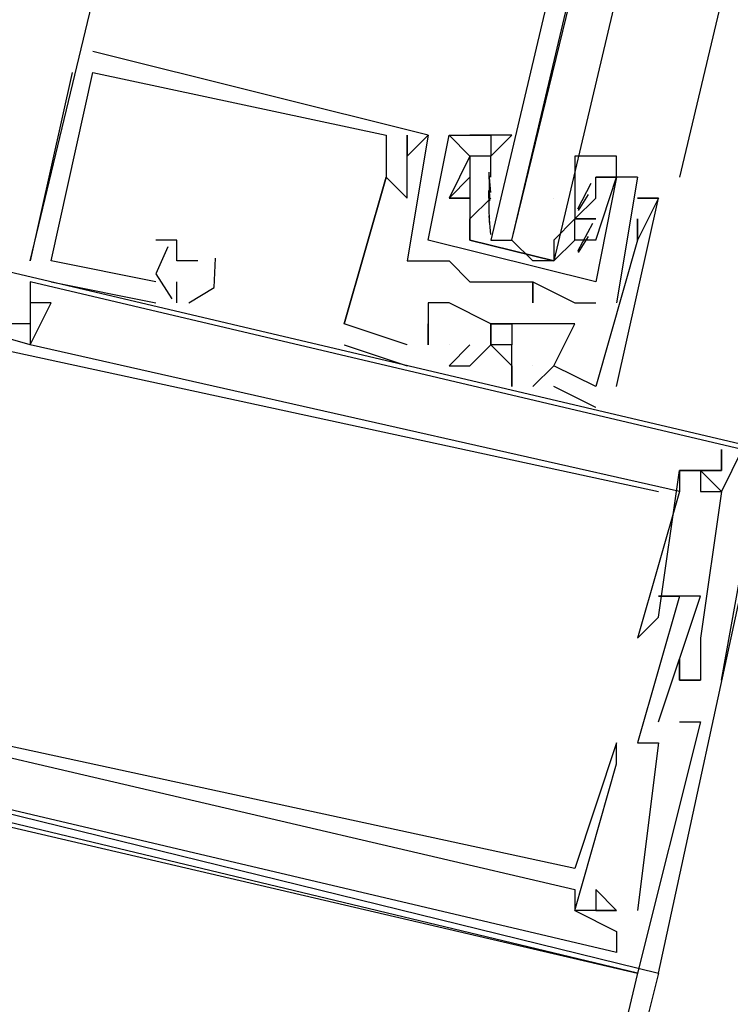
# Model space of a CAD drawing. Header units: feet. Extents: x -79 to 198, y -22 to 181.
# Tile 68 of 164: x 33.153 to 33.606, y 82.718 to 83.345. Entities that reach past the tile are written whole.
import ezdxf

# ---------------------------------------------------------------- set-up
doc = ezdxf.new("R2010")
doc.units = ezdxf.units.FT
doc.layers.add('A-LINEA', color=7, linetype='CONTINUOUS')

msp = doc.modelspace()

# ---------------------------------------------------------------- linework, layer by layer
at = {"layer": 'A-LINEA'}
for p, q in [((33.96, 84.8711), (33.5733, 83.2444)), ((33.2, 83.3244), (33.2, 83.3244)), ((33.2, 83.3244), (33.2, 83.3244)), ((33.2, 83.3244), (33.2, 83.3244)), ((33.1867, 83.3111), (33.16, 83.1911)), ((33.1867, 83.3111), (33.16, 83.1911)), ((33.1867, 83.3111), (33.16, 83.1911)), ((33.1867, 83.3111), (33.1867, 83.3111)), ((33.1867, 83.3111), (33.1867, 83.3111)), ((33.1867, 83.3111), (33.1867, 83.3111)), ((33.2, 83.3111), (33.2, 83.3111)), ((33.2, 83.3111), (33.2, 83.3111)), ((33.2, 83.3111), (33.2, 83.3111)), ((33.2, 83.3111), (33.2, 83.3111)), ((33.2, 83.3111), (33.2, 83.3111)), ((33.2, 83.3111), (33.2, 83.3111)), ((33.3867, 83.2711), (33.3867, 83.2711)), ((33.3867, 83.2711), (33.3867, 83.2711)), ((33.3867, 83.2711), (33.3867, 83.2711)), ((33.4, 83.2711), (33.4, 83.2711)), ((33.4, 83.2711), (33.4, 83.2711)), ((33.4, 83.2711), (33.4, 83.2711)), ((33.4133, 83.2711), (33.4133, 83.2711)), ((33.4133, 83.2711), (33.4133, 83.2711)), ((33.4133, 83.2711), (33.4133, 83.2711)), ((33.4133, 83.2711), (33.4133, 83.2711)), ((33.4133, 83.2711), (33.4133, 83.2711)), ((33.4267, 83.2711), (33.4267, 83.2711)), ((33.4267, 83.2711), (33.4267, 83.2711)), ((33.4267, 83.2711), (33.4267, 83.2711)), ((33.4267, 83.2711), (33.4267, 83.2711)), ((33.4533, 83.2711), (33.4533, 83.2711)), ((33.4533, 83.2711), (33.4533, 83.2711)), ((33.4, 83.2578), (33.4, 83.2578)), ((33.4, 83.2578), (33.4, 83.2578)), ((33.4, 83.2578), (33.4, 83.2578)), ((33.44, 83.2578), (33.44, 83.2578)), ((33.44, 83.2578), (33.44, 83.2578)), ((33.4533, 83.2578), (33.4533, 83.2578)), ((33.4533, 83.2444), (33.4533, 83.2578)), ((33.4533, 83.2578), (33.4533, 83.2578)), ((33.4532, 83.2346), (33.4522, 83.2465)), ((33.4526, 83.2293), (33.4523, 83.2476)), ((33.3867, 83.2444), (33.3867, 83.2444)), ((33.3867, 83.2444), (33.3867, 83.2444)), ((33.3867, 83.2444), (33.3867, 83.2444)), ((33.3867, 83.2444), (33.3867, 83.2444)), ((33.3867, 83.2444), (33.3867, 83.2444)), ((33.3867, 83.2444), (33.3867, 83.2444)), ((33.4, 83.2444), (33.4, 83.2444)), ((33.4, 83.2444), (33.4, 83.2444)), ((33.4, 83.2444), (33.4, 83.2444)), ((33.44, 83.2444), (33.44, 83.2444)), ((33.44, 83.2444), (33.44, 83.2444)), ((33.4533, 83.2444), (33.4533, 83.2444)), ((33.5067, 83.2444), (33.5067, 83.2444)), ((33.5067, 83.2444), (33.5067, 83.2311)), ((33.5067, 83.2444), (33.5067, 83.2444)), ((33.517, 83.2404), (33.5085, 83.2241)), ((33.5467, 83.2444), (33.52, 83.2444)), ((33.52, 83.2444), (33.52, 83.2444)), ((33.5467, 83.2444), (33.52, 83.2444)), ((33.52, 83.2444), (33.52, 83.2444)), ((33.5467, 83.2444), (33.5333, 83.1644)), ((33.5333, 83.2444), (33.5333, 83.2444)), ((33.5333, 83.2444), (33.5333, 83.2444)), ((33.5467, 83.2444), (33.5333, 83.1644)), ((33.5333, 83.2444), (33.5333, 83.2444)), ((33.5333, 83.2444), (33.5333, 83.2444)), ((33.5467, 83.2444), (33.5467, 83.2444)), ((33.5467, 83.2444), (33.5467, 83.2444)), ((33.4525, 83.2155), (33.4519, 83.2359)), ((33.5152, 83.2334), (33.5089, 83.2232)), ((33.4, 83.2311), (33.4, 83.2311)), ((33.4, 83.2311), (33.4, 83.2311)), ((33.4, 83.2311), (33.4, 83.2311)), ((33.4267, 83.2311), (33.4267, 83.2311)), ((33.4267, 83.2311), (33.4267, 83.2311)), ((33.4267, 83.2311), (33.4267, 83.2311)), ((33.4267, 83.2311), (33.4267, 83.2311)), ((33.44, 83.2311), (33.44, 83.2311)), ((33.44, 83.2311), (33.44, 83.2311)), ((33.4933, 83.2311), (33.4933, 83.2311)), ((33.5067, 83.2311), (33.5067, 83.2311)), ((33.5067, 83.2311), (33.5067, 83.2311)), ((33.5467, 83.2311), (33.5467, 83.2311)), ((33.5467, 83.2311), (33.5467, 83.2311)), ((33.5467, 83.2311), (33.5467, 83.2311)), ((33.56, 82.7378), (33.6667, 83.2311)), ((33.56, 83.2311), (33.56, 83.2311)), ((33.56, 83.2311), (33.56, 83.2311)), ((33.56, 83.2311), (33.56, 83.2311)), ((33.56, 83.2311), (33.56, 83.2311)), ((33.56, 83.2311), (33.56, 83.2311)), ((33.56, 83.2311), (33.56, 83.2311)), ((33.4532, 83.208), (33.4522, 83.2198)), ((33.4533, 83.2178), (33.4533, 83.2178)), ((33.5067, 83.2178), (33.5067, 83.2178)), ((33.5067, 83.2178), (33.5067, 83.2178)), ((33.5067, 83.2178), (33.5067, 83.2178)), ((33.5067, 83.2178), (33.5067, 83.2178)), ((33.518, 83.215), (33.5084, 83.197)), ((33.52, 83.2178), (33.52, 83.2178)), ((33.52, 83.2178), (33.52, 83.2178)), ((33.52, 83.2178), (33.52, 83.2178)), ((33.52, 83.2178), (33.52, 83.2178)), ((33.5467, 83.2178), (33.5467, 83.2178)), ((33.5467, 83.2178), (33.5467, 83.2178)), ((33.5467, 83.2178), (33.5467, 83.2178)), ((33.24, 83.2044), (33.24, 83.2044)), ((33.24, 83.2044), (33.24, 83.2044)), ((33.24, 83.2044), (33.24, 83.2044)), ((33.2533, 83.2044), (33.2533, 83.2044)), ((33.2533, 83.2044), (33.2533, 83.2044)), ((33.2533, 83.2044), (33.2533, 83.2044)), ((33.4133, 83.2044), (33.4133, 83.2044)), ((33.4133, 83.2044), (33.4133, 83.2044)), ((33.48, 83.1911), (33.4667, 83.2044)), ((33.4933, 83.2044), (33.4933, 83.2044)), ((33.52, 83.2044), (33.5067, 83.2044)), ((33.5067, 83.2044), (33.5067, 83.2044)), ((33.52, 83.2044), (33.5067, 83.2044)), ((33.5067, 83.2044), (33.5067, 83.2044)), ((33.5152, 83.2067), (33.5089, 83.1965)), ((33.52, 83.2044), (33.52, 83.2044)), ((33.52, 83.2044), (33.52, 83.2044)), ((33.5467, 83.2044), (33.5467, 83.2044)), ((33.5467, 83.2044), (33.5467, 83.2044)), ((33.5467, 83.2044), (33.5467, 83.2044)), ((33.5467, 83.2044), (33.5467, 83.2044)), ((33.5467, 83.2044), (33.5467, 83.2044)), ((33.5467, 83.2044), (33.5467, 83.2044)), ((33.16, 83.1911), (33.16, 83.1911)), ((33.16, 83.1911), (33.16, 83.1911)), ((33.16, 83.1911), (33.16, 83.1911)), ((33.1733, 83.1911), (33.1733, 83.1911)), ((33.1733, 83.1911), (33.1733, 83.1911)), ((33.1733, 83.1911), (33.1733, 83.1911)), ((33.1733, 83.1911), (33.1733, 83.1911)), ((33.1733, 83.1911), (33.1733, 83.1911)), ((33.1733, 83.1911), (33.1733, 83.1911)), ((33.2533, 83.1911), (33.2533, 83.1911)), ((33.2533, 83.1911), (33.2533, 83.1911)), ((33.2533, 83.1911), (33.2533, 83.1911)), ((33.2667, 83.1911), (33.2667, 83.1911)), ((33.2667, 83.1911), (33.2667, 83.1911)), ((33.2667, 83.1911), (33.2667, 83.1911)), ((33.4, 83.1911), (33.4, 83.1911)), ((33.4, 83.1911), (33.4, 83.1911)), ((33.4267, 83.1911), (33.4267, 83.1911)), ((33.4267, 83.1911), (33.4267, 83.1911)), ((33.16, 83.1778), (33.16, 83.1778)), ((33.16, 83.1778), (33.16, 83.1778)), ((33.16, 83.1778), (33.16, 83.1778)), ((33.1733, 83.1778), (33.24, 83.1644)), ((33.1733, 83.1778), (33.1733, 83.1778)), ((33.1733, 83.1778), (33.24, 83.1644)), ((33.1733, 83.1778), (33.1733, 83.1778)), ((33.1733, 83.1778), (33.24, 83.1644)), ((33.1733, 83.1778), (33.1733, 83.1778)), ((33.24, 83.1778), (33.24, 83.1778)), ((33.24, 83.1778), (33.24, 83.1778)), ((33.24, 83.1778), (33.24, 83.1778)), ((33.2533, 83.1644), (33.2533, 83.1778)), ((33.2533, 83.1778), (33.2533, 83.1778)), ((33.2533, 83.1644), (33.2533, 83.1778)), ((33.2533, 83.1778), (33.2533, 83.1778)), ((33.2533, 83.1644), (33.2533, 83.1778)), ((33.2533, 83.1778), (33.2533, 83.1778)), ((33.44, 83.1778), (33.44, 83.1778)), ((33.44, 83.1778), (33.44, 83.1778)), ((33.4533, 83.1778), (33.4533, 83.1778)), ((33.4533, 83.1778), (33.4533, 83.1778)), ((33.48, 83.1778), (33.48, 83.1778)), ((33.48, 83.1778), (33.48, 83.1778)), ((33.48, 83.1778), (33.48, 83.1778)), ((33.48, 83.1778), (33.48, 83.1778)), ((33.16, 83.1644), (33.16, 83.1644)), ((33.16, 83.1644), (33.16, 83.1644)), ((33.16, 83.1644), (33.16, 83.1644)), ((33.1733, 83.1644), (33.1733, 83.1644)), ((33.1733, 83.1644), (33.1733, 83.1644)), ((33.1733, 83.1644), (33.1733, 83.1644)), ((33.24, 83.1644), (33.24, 83.1644)), ((33.24, 83.1644), (33.24, 83.1644)), ((33.24, 83.1644), (33.24, 83.1644)), ((33.2533, 83.1644), (33.2533, 83.1644)), ((33.2533, 83.1644), (33.2533, 83.1644)), ((33.2533, 83.1644), (33.2533, 83.1644)), ((33.4133, 83.1644), (33.4133, 83.1644)), ((33.4133, 83.1644), (33.4133, 83.1644)), ((33.4133, 83.1644), (33.4133, 83.1644)), ((33.4267, 83.1644), (33.4267, 83.1644)), ((33.4267, 83.1644), (33.4267, 83.1644)), ((33.4267, 83.1644), (33.4267, 83.1644)), ((33.48, 83.1644), (33.48, 83.1644)), ((33.48, 83.1644), (33.48, 83.1644)), ((33.5067, 83.1644), (33.5067, 83.1644)), ((33.5067, 83.1644), (33.5067, 83.1644)), ((33.52, 83.1644), (33.52, 83.1644)), ((33.52, 83.1644), (33.52, 83.1644)), ((33.5333, 83.1644), (33.5333, 83.1644)), ((33.5333, 83.1644), (33.5333, 83.1644)), ((33.16, 83.1511), (33.16, 83.1511)), ((33.16, 83.1511), (33.16, 83.1511)), ((33.16, 83.1511), (33.16, 83.1511)), ((33.16, 83.1511), (33.16, 83.1511)), ((33.16, 83.1511), (33.16, 83.1511)), ((33.16, 83.1511), (33.16, 83.1511)), ((33.36, 83.1511), (33.36, 83.1511)), ((33.36, 83.1511), (33.36, 83.1511)), ((33.36, 83.1511), (33.36, 83.1511)), ((33.36, 83.1511), (33.36, 83.1511)), ((33.36, 83.1511), (33.36, 83.1511)), ((33.36, 83.1511), (33.36, 83.1511)), ((33.4133, 83.1511), (33.4133, 83.1511)), ((33.4133, 83.1511), (33.4133, 83.1511)), ((33.4133, 83.1511), (33.4133, 83.1511)), ((33.4533, 83.1511), (33.4533, 83.1511)), ((33.4533, 83.1511), (33.4533, 83.1511)), ((33.4533, 83.1511), (33.4533, 83.1511)), ((33.48, 83.1511), (33.48, 83.1511)), ((33.48, 83.1511), (33.48, 83.1511)), ((33.48, 83.1511), (33.48, 83.1511)), ((33.5067, 83.1511), (33.5067, 83.1511)), ((33.5067, 83.1511), (33.5067, 83.1511)), ((33.5067, 83.1511), (33.5067, 83.1511)), ((33.16, 83.1378), (33.16, 83.1378)), ((33.16, 83.1378), (33.16, 83.1378)), ((33.16, 83.1378), (33.16, 83.1378)), ((33.16, 83.1378), (33.16, 83.1378)), ((33.16, 83.1378), (33.16, 83.1378)), ((33.16, 83.1378), (33.16, 83.1378)), ((33.36, 83.1378), (33.4, 83.1244)), ((33.36, 83.1378), (33.36, 83.1378)), ((33.36, 83.1378), (33.4, 83.1244)), ((33.36, 83.1378), (33.36, 83.1378)), ((33.36, 83.1378), (33.4, 83.1244)), ((33.36, 83.1378), (33.36, 83.1378)), ((33.4, 83.1378), (33.4, 83.1378)), ((33.4, 83.1378), (33.4, 83.1378)), ((33.4, 83.1378), (33.4, 83.1378)), ((33.4133, 83.1378), (33.4133, 83.1378)), ((33.4133, 83.1378), (33.4133, 83.1378)), ((33.4133, 83.1378), (33.4133, 83.1378)), ((33.4133, 83.1378), (33.4133, 83.1378)), ((33.4133, 83.1378), (33.4133, 83.1378)), ((33.4133, 83.1378), (33.4133, 83.1378)), ((33.4267, 83.1378), (33.4267, 83.1378)), ((33.4267, 83.1378), (33.4267, 83.1378)), ((33.4267, 83.1378), (33.4267, 83.1378)), ((33.44, 83.1378), (33.44, 83.1378)), ((33.44, 83.1378), (33.44, 83.1378)), ((33.44, 83.1378), (33.44, 83.1378)), ((33.4533, 83.1378), (33.4533, 83.1378)), ((33.4533, 83.1378), (33.4533, 83.1378)), ((33.4533, 83.1378), (33.4533, 83.1378)), ((33.4667, 83.1378), (33.4667, 83.1378)), ((33.4667, 83.1378), (33.4667, 83.1378)), ((33.4667, 83.1378), (33.4667, 83.1378)), ((33.4, 83.1244), (33.4, 83.1244)), ((33.4, 83.1244), (33.4, 83.1244)), ((33.4, 83.1244), (33.4, 83.1244)), ((33.4267, 83.1244), (33.4267, 83.1244)), ((33.4267, 83.1244), (33.4267, 83.1244)), ((33.4267, 83.1244), (33.4267, 83.1244)), ((33.44, 83.1244), (33.44, 83.1244)), ((33.44, 83.1244), (33.44, 83.1244)), ((33.44, 83.1244), (33.44, 83.1244)), ((33.4667, 83.1244), (33.4667, 83.1244)), ((33.4667, 83.1244), (33.4667, 83.1244)), ((33.4667, 83.1244), (33.4667, 83.1244)), ((33.48, 83.1244), (33.48, 83.1244)), ((33.4933, 83.1244), (33.48, 83.1111)), ((33.48, 83.1244), (33.48, 83.1244)), ((33.4933, 83.1244), (33.48, 83.1111)), ((33.48, 83.1244), (33.48, 83.1244)), ((33.4933, 83.1244), (33.48, 83.1111)), ((33.4933, 83.1244), (33.4933, 83.1244)), ((33.4933, 83.1244), (33.4933, 83.1244)), ((33.4933, 83.1244), (33.4933, 83.1244)), ((33.4933, 83.1244), (33.4933, 83.1244)), ((33.4933, 83.1244), (33.4933, 83.1244)), ((33.4933, 83.1244), (33.4933, 83.1244)), ((33.4667, 83.1111), (33.4667, 83.1111)), ((33.4667, 83.1111), (33.4667, 83.1111)), ((33.4667, 83.1111), (33.4667, 83.1111)), ((33.48, 83.1111), (33.48, 83.1111)), ((33.48, 83.1111), (33.48, 83.1111)), ((33.48, 83.1111), (33.48, 83.1111)), ((33.4933, 83.1111), (33.4933, 83.1111)), ((33.4933, 83.1111), (33.4933, 83.1111)), ((33.4933, 83.1111), (33.4933, 83.1111)), ((33.52, 83.1111), (33.52, 83.1111)), ((33.52, 83.1111), (33.52, 83.1111)), ((33.52, 83.1111), (33.52, 83.1111)), ((33.52, 83.1111), (33.52, 83.1111)), ((33.52, 83.1111), (33.52, 83.1111)), ((33.52, 83.1111), (33.52, 83.1111)), ((33.5333, 83.1111), (33.5333, 83.1111)), ((33.5333, 83.1111), (33.5333, 83.1111)), ((33.5333, 83.1111), (33.5333, 83.1111)), ((33.52, 83.0978), (33.52, 83.0978)), ((33.52, 83.0978), (33.52, 83.0978)), ((33.52, 83.0978), (33.52, 83.0978)), ((33.6, 83.0711), (33.6, 83.0711)), ((33.6133, 83.0711), (33.6, 83.0444)), ((33.6, 83.0711), (33.6, 83.0711)), ((33.6133, 83.0711), (33.6, 83.0444)), ((33.6, 83.0711), (33.6, 83.0711)), ((33.6133, 83.0711), (33.6, 83.0444)), ((33.5733, 83.0578), (33.5733, 83.0578)), ((33.5733, 83.0578), (33.5733, 83.0578)), ((33.5733, 83.0578), (33.5733, 83.0578)), ((33.5733, 83.0578), (33.5733, 83.0578)), ((33.5733, 83.0578), (33.5733, 83.0578)), ((33.5733, 83.0578), (33.5733, 83.0578)), ((33.5867, 83.0578), (33.5867, 83.0578)), ((33.5867, 83.0578), (33.5867, 83.0578)), ((33.5867, 83.0578), (33.5867, 83.0578)), ((33.6, 83.0578), (33.6, 83.0578)), ((33.6, 83.0578), (33.6, 83.0578)), ((33.6, 83.0578), (33.6, 83.0578)), ((33.6, 83.0578), (33.6, 83.0578)), ((33.6, 83.0578), (33.6, 83.0578)), ((33.6, 83.0578), (33.6, 83.0578)), ((33.6, 83.0578), (33.6, 83.0578)), ((33.6, 83.0578), (33.6, 83.0578)), ((33.6, 83.0578), (33.6, 83.0578)), ((33.56, 83.0444), (33.56, 83.0444)), ((33.56, 83.0444), (33.56, 83.0444)), ((33.56, 83.0444), (33.56, 83.0444)), ((33.5733, 83.0444), (33.5733, 83.0444)), ((33.5733, 83.0444), (33.5733, 83.0444)), ((33.5733, 83.0444), (33.5733, 83.0444)), ((33.5733, 83.0444), (33.5733, 83.0444)), ((33.5733, 83.0444), (33.5733, 83.0444)), ((33.5733, 83.0444), (33.5733, 83.0444)), ((33.5867, 83.0444), (33.5867, 83.0444)), ((33.5867, 83.0444), (33.5867, 83.0444)), ((33.5867, 83.0444), (33.5867, 83.0444)), ((33.6, 83.0444), (33.6, 83.0444)), ((33.6, 83.0444), (33.6, 83.0444)), ((33.6, 83.0444), (33.6, 83.0444)), ((33.6, 83.0444), (33.6, 83.0444)), ((33.6, 83.0444), (33.6, 83.0444)), ((33.6, 83.0444), (33.6, 83.0444)), ((33.56, 82.9778), (33.56, 82.9778)), ((33.56, 82.9778), (33.56, 82.9778)), ((33.56, 82.9778), (33.56, 82.9778)), ((33.5733, 82.9778), (33.5733, 82.9778)), ((33.5733, 82.9778), (33.5733, 82.9778)), ((33.5733, 82.9778), (33.5733, 82.9778)), ((33.5867, 82.9778), (33.5867, 82.9778)), ((33.5867, 82.9778), (33.5867, 82.9778)), ((33.5867, 82.9778), (33.5867, 82.9778)), ((33.56, 82.9644), (33.56, 82.9644)), ((33.56, 82.9644), (33.56, 82.9644)), ((33.56, 82.9644), (33.56, 82.9644)), ((33.5467, 82.9511), (33.5467, 82.9511)), ((33.5467, 82.9511), (33.5467, 82.9511)), ((33.5467, 82.9511), (33.5467, 82.9511)), ((33.5867, 82.9511), (33.5867, 82.9511)), ((33.5867, 82.9511), (33.5867, 82.9511)), ((33.5867, 82.9511), (33.5867, 82.9511)), ((33.5733, 82.9378), (33.5733, 82.9378)), ((33.5733, 82.9378), (33.5733, 82.9378)), ((33.5733, 82.9378), (33.5733, 82.9378)), ((33.5733, 82.9244), (33.5733, 82.9244)), ((33.5733, 82.9244), (33.5733, 82.9244)), ((33.5733, 82.9244), (33.5733, 82.9244)), ((33.5733, 82.9244), (33.5733, 82.9244)), ((33.5733, 82.9244), (33.5733, 82.9244)), ((33.5733, 82.9244), (33.5733, 82.9244)), ((33.5867, 82.9244), (33.5867, 82.9244)), ((33.5867, 82.9244), (33.5867, 82.9244)), ((33.5867, 82.9244), (33.5867, 82.9244)), ((33.5867, 82.9244), (33.5867, 82.9244)), ((33.5867, 82.9244), (33.5867, 82.9244)), ((33.5867, 82.9244), (33.5867, 82.9244)), ((33.6, 82.9244), (33.6, 82.9244)), ((33.6, 82.9244), (33.6, 82.9244)), ((33.6, 82.9244), (33.6, 82.9244)), ((33.56, 82.8978), (33.56, 82.8978)), ((33.56, 82.8978), (33.56, 82.8978)), ((33.56, 82.8978), (33.56, 82.8978)), ((33.5733, 82.8978), (33.5733, 82.8978)), ((33.5733, 82.8978), (33.5733, 82.8978)), ((33.5733, 82.8978), (33.5733, 82.8978)), ((33.5867, 82.8978), (33.5867, 82.8978)), ((33.5867, 82.8978), (33.5867, 82.8978)), ((33.5867, 82.8978), (33.5867, 82.8978)), ((33.5333, 82.8844), (33.5333, 82.8844)), ((33.5333, 82.8844), (33.5333, 82.8844)), ((33.5333, 82.8844), (33.5333, 82.8844)), ((33.5467, 82.8844), (33.5467, 82.8844)), ((33.5467, 82.8844), (33.5467, 82.8844)), ((33.5467, 82.8844), (33.5467, 82.8844)), ((33.56, 82.8844), (33.56, 82.8844)), ((33.56, 82.8844), (33.56, 82.8844)), ((33.56, 82.8844), (33.56, 82.8844)), ((33.5333, 82.8711), (33.5333, 82.8711)), ((33.5333, 82.8711), (33.5333, 82.8711)), ((33.5333, 82.8711), (33.5333, 82.8711)), ((33.5067, 82.8044), (33.5067, 82.8044)), ((33.5067, 82.8044), (33.5067, 82.8044)), ((33.5067, 82.8044), (33.5067, 82.8044)), ((33.5067, 82.7911), (33.5067, 82.7911)), ((33.5067, 82.7911), (33.5067, 82.7911)), ((33.5067, 82.7911), (33.5067, 82.7911)), ((33.52, 82.7911), (33.52, 82.7911)), ((33.52, 82.7911), (33.52, 82.7911)), ((33.52, 82.7911), (33.52, 82.7911)), ((33.5067, 82.7778), (33.5067, 82.7778)), ((33.5067, 82.7778), (33.5067, 82.7778)), ((33.5067, 82.7778), (33.5067, 82.7778)), ((33.5067, 82.7778), (33.5067, 82.7778)), ((33.5067, 82.7778), (33.5067, 82.7778)), ((33.5067, 82.7778), (33.5067, 82.7778)), ((33.52, 82.7778), (33.52, 82.7778)), ((33.52, 82.7778), (33.52, 82.7778)), ((33.52, 82.7778), (33.52, 82.7778)), ((33.5333, 82.7778), (33.5333, 82.7778)), ((33.5333, 82.7778), (33.5333, 82.7778)), ((33.5333, 82.7778), (33.5333, 82.7778)), ((33.5333, 82.7778), (33.5333, 82.7778)), ((33.5333, 82.7778), (33.5333, 82.7778)), ((33.5333, 82.7778), (33.5333, 82.7778)), ((33.5333, 82.7778), (33.5333, 82.7778)), ((33.5333, 82.7778), (33.5333, 82.7778)), ((33.5333, 82.7778), (33.5333, 82.7778)), ((33.5467, 82.7778), (33.5467, 82.7778)), ((33.5467, 82.7778), (33.5467, 82.7778)), ((33.5467, 82.7778), (33.5467, 82.7778)), ((33.5333, 82.7644), (33.5333, 82.7644)), ((33.5333, 82.7644), (33.5333, 82.7644)), ((33.5333, 82.7644), (33.5333, 82.7644)), ((33.5333, 82.7644), (33.5333, 82.7644)), ((33.5333, 82.7644), (33.5333, 82.7644)), ((33.5333, 82.7644), (33.5333, 82.7644)), ((33.5333, 82.7511), (33.5333, 82.7511)), ((33.5333, 82.7511), (33.5333, 82.7511)), ((33.5333, 82.7511), (33.5333, 82.7511)), ((33.5467, 82.7378), (33.5467, 82.7378)), ((33.5467, 82.7378), (33.5467, 82.7378)), ((33.5467, 82.7378), (33.5467, 82.7378))]:
    msp.add_line(p, q, dxfattribs=at)
for points in [[(33.16, 83.1911), (33.5867, 84.9644), (34.0133, 86.7911)], [(33.8533, 84.8978), (33.4533, 83.2044), (33.4667, 83.2044), (33.8667, 84.8978)], [(33.8933, 84.8844), (33.4933, 83.1911), (33.48, 83.1911), (33.4667, 83.2044), (33.88, 84.8978)], [(33.4, 83.1378), (33.36, 83.1511), (33.3867, 83.2444), (33.4, 83.2311), (33.4, 83.2444), (33.4, 83.2711), (33.4, 83.2578), (33.4133, 83.2711), (33.2, 83.3244)], [(33.4, 83.1378), (33.36, 83.1511), (33.3867, 83.2444), (33.4, 83.2311), (33.4, 83.2444), (33.4, 83.2711), (33.4, 83.2578), (33.4133, 83.2711), (33.2, 83.3244)], [(33.4, 83.1378), (33.36, 83.1511), (33.3867, 83.2444), (33.4, 83.2311), (33.4, 83.2444), (33.4, 83.2711), (33.4, 83.2578), (33.4133, 83.2711), (33.2, 83.3244)], [(33.24, 83.1778), (33.1733, 83.1911), (33.2, 83.3111), (33.3867, 83.2711), (33.3867, 83.2444), (33.3867, 83.2444), (33.36, 83.1511), (33.36, 83.1511)], [(33.24, 83.1778), (33.1733, 83.1911), (33.2, 83.3111), (33.3867, 83.2711), (33.3867, 83.2444), (33.3867, 83.2444), (33.36, 83.1511), (33.36, 83.1511)], [(33.24, 83.1778), (33.1733, 83.1911), (33.2, 83.3111), (33.3867, 83.2711), (33.3867, 83.2444), (33.3867, 83.2444), (33.36, 83.1511), (33.36, 83.1511)], [(33.4133, 83.2711), (33.4, 83.1911), (33.4267, 83.1911), (33.44, 83.1778), (33.4533, 83.1778), (33.48, 83.1778), (33.48, 83.1644), (33.48, 83.1778), (33.5067, 83.1644), (33.52, 83.1644)], [(33.4133, 83.2711), (33.4, 83.1911), (33.4267, 83.1911), (33.44, 83.1778), (33.4533, 83.1778), (33.48, 83.1778), (33.48, 83.1644), (33.48, 83.1778), (33.5067, 83.1644), (33.52, 83.1644)], [(33.52, 83.1778), (33.4133, 83.2044), (33.4267, 83.2711), (33.44, 83.2578), (33.4267, 83.2311), (33.44, 83.2311), (33.4267, 83.2311), (33.44, 83.2444)], [(33.52, 83.1778), (33.4133, 83.2044), (33.4267, 83.2711), (33.44, 83.2578), (33.4267, 83.2311), (33.44, 83.2311), (33.4267, 83.2311), (33.44, 83.2444)], [(33.4267, 83.2711), (33.4533, 83.2711), (33.4533, 83.2578), (33.4533, 83.2578)], [(33.4267, 83.2711), (33.4533, 83.2711), (33.4533, 83.2578), (33.4533, 83.2578)], [(33.4533, 83.2578), (33.4667, 83.2711), (33.44, 83.2711), (33.4533, 83.2711), (33.4533, 83.2578), (33.44, 83.2578), (33.44, 83.2311), (33.44, 83.2044), (33.4933, 83.1911), (33.5067, 83.2044), (33.5067, 83.2178), (33.52, 83.2311), (33.52, 83.2444), (33.5333, 83.2444), (33.5333, 83.2578), (33.5067, 83.2578), (33.5067, 83.2444)], [(33.52, 83.2044), (33.5333, 83.2444), (33.52, 83.1778)], [(33.52, 83.2044), (33.5333, 83.2444), (33.52, 83.1778)], [(33.6, 82.9244), (33.6267, 83.0711), (32.9467, 83.2311)], [(33.6, 82.9244), (33.6267, 83.0711), (32.9467, 83.2311)], [(33.6, 82.9244), (33.6267, 83.0711), (32.9467, 83.2311)], [(33.5333, 83.1111), (33.56, 83.2311), (33.5467, 83.2311), (33.56, 83.2311), (33.5467, 83.2044), (33.5467, 83.2178), (33.5467, 83.2044), (33.52, 83.1111), (33.4933, 83.1244), (33.5067, 83.1511), (33.48, 83.1511), (33.4533, 83.1511), (33.4267, 83.1644), (33.4133, 83.1644), (33.4133, 83.1378)], [(33.5333, 83.1111), (33.56, 83.2311), (33.5467, 83.2311), (33.56, 83.2311), (33.5467, 83.2044), (33.5467, 83.2178), (33.5467, 83.2044), (33.52, 83.1111), (33.4933, 83.1244), (33.5067, 83.1511), (33.48, 83.1511), (33.4533, 83.1511), (33.4267, 83.1644), (33.4133, 83.1644), (33.4133, 83.1378)], [(33.5333, 83.1111), (33.56, 83.2311), (33.5467, 83.2311), (33.56, 83.2311), (33.5467, 83.2044), (33.5467, 83.2178), (33.5467, 83.2044), (33.52, 83.1111), (33.4933, 83.1244), (33.5067, 83.1511), (33.48, 83.1511), (33.4533, 83.1511), (33.4267, 83.1644), (33.4133, 83.1644), (33.4133, 83.1378)], [(33.5067, 83.2178), (33.4933, 83.2044), (33.4933, 83.1911), (33.44, 83.2044), (33.44, 83.2178), (33.4533, 83.2311)], [(33.5067, 83.2311), (33.5067, 83.2178), (33.52, 83.2178), (33.5067, 83.2178)], [(33.5067, 83.2311), (33.5067, 83.2178), (33.52, 83.2178), (33.5067, 83.2178)], [(33.2667, 83.1911), (33.2533, 83.1911), (33.2533, 83.1911), (33.2533, 83.2044), (33.24, 83.2044)], [(33.2667, 83.1911), (33.2533, 83.1911), (33.2533, 83.1911), (33.2533, 83.2044), (33.24, 83.2044)], [(33.2667, 83.1911), (33.2533, 83.1911), (33.2533, 83.1911), (33.2533, 83.2044), (33.24, 83.2044)], [(33.2476, 83.2001), (33.2401, 83.1829), (33.2501, 83.167)], [(33.2476, 83.2001), (33.2401, 83.1829), (33.2501, 83.167)], [(33.2476, 83.2001), (33.2401, 83.1829), (33.2501, 83.167)], [(33.6133, 83.0711), (33.16, 83.1778), (33.16, 83.1511), (33.1467, 83.1511), (33.1467, 83.1778), (33.0667, 83.1911), (33.0533, 83.1378), (33.04, 83.1378)], [(33.6133, 83.0711), (33.16, 83.1778), (33.16, 83.1511), (33.1467, 83.1511), (33.1467, 83.1778), (33.0667, 83.1911), (33.0533, 83.1378), (33.04, 83.1378)], [(33.6133, 83.0711), (33.16, 83.1778), (33.16, 83.1511), (33.1467, 83.1511), (33.1467, 83.1778), (33.0667, 83.1911), (33.0533, 83.1378), (33.04, 83.1378)], [(33.261, 83.1645), (33.2771, 83.1741), (33.2781, 83.1929)], [(33.261, 83.1645), (33.2771, 83.1741), (33.2781, 83.1929)], [(33.261, 83.1645), (33.2771, 83.1741), (33.2781, 83.1929)], [(33.16, 83.1511), (33.16, 83.1378), (33.0667, 83.1644)], [(33.16, 83.1511), (33.16, 83.1378), (33.0667, 83.1644)], [(33.16, 83.1511), (33.16, 83.1378), (33.0667, 83.1644)], [(33.5733, 83.0444), (33.5467, 82.9511), (33.56, 82.9644), (33.5733, 83.0578), (33.6, 83.0578), (33.6, 83.0711), (33.6, 83.0578), (33.5733, 83.0578), (33.5733, 83.0444), (33.16, 83.1378), (33.1733, 83.1644), (33.16, 83.1644)], [(33.5733, 83.0444), (33.5467, 82.9511), (33.56, 82.9644), (33.5733, 83.0578), (33.6, 83.0578), (33.6, 83.0711), (33.6, 83.0578), (33.5733, 83.0578), (33.5733, 83.0444), (33.16, 83.1378), (33.1733, 83.1644), (33.16, 83.1644)], [(33.5733, 83.0444), (33.5467, 82.9511), (33.56, 82.9644), (33.5733, 83.0578), (33.6, 83.0578), (33.6, 83.0711), (33.6, 83.0578), (33.5733, 83.0578), (33.5733, 83.0444), (33.16, 83.1378), (33.1733, 83.1644), (33.16, 83.1644)], [(33.0533, 83.0711), (33.0667, 83.1511), (33.56, 83.0444)], [(33.0533, 83.0711), (33.0667, 83.1511), (33.56, 83.0444)], [(33.0533, 83.0711), (33.0667, 83.1511), (33.56, 83.0444)], [(33.4133, 83.1378), (33.4133, 83.1378), (33.4133, 83.1511)], [(33.4133, 83.1378), (33.4133, 83.1378), (33.4133, 83.1511)], [(33.4133, 83.1378), (33.4133, 83.1378), (33.4133, 83.1511)], [(33.4533, 83.1511), (33.4667, 83.1511), (33.4667, 83.1378), (33.4533, 83.1378), (33.4533, 83.1511), (33.4533, 83.1378), (33.4533, 83.1511), (33.4533, 83.1378)], [(33.4533, 83.1511), (33.4667, 83.1511), (33.4667, 83.1378), (33.4533, 83.1378), (33.4533, 83.1511), (33.4533, 83.1378), (33.4533, 83.1511), (33.4533, 83.1378)], [(33.4533, 83.1511), (33.4667, 83.1511), (33.4667, 83.1378), (33.4533, 83.1378), (33.4533, 83.1511), (33.4533, 83.1378), (33.4533, 83.1511), (33.4533, 83.1378)], [(33.44, 83.1378), (33.4267, 83.1244), (33.44, 83.1244), (33.4533, 83.1378), (33.4533, 83.1378), (33.4667, 83.1244), (33.4667, 83.1111), (33.4667, 83.1378)], [(33.44, 83.1378), (33.4267, 83.1244), (33.44, 83.1244), (33.4533, 83.1378), (33.4533, 83.1378), (33.4667, 83.1244), (33.4667, 83.1111), (33.4667, 83.1378)], [(33.44, 83.1378), (33.4267, 83.1244), (33.44, 83.1244), (33.4533, 83.1378), (33.4533, 83.1378), (33.4667, 83.1244), (33.4667, 83.1111), (33.4667, 83.1378)], [(33.52, 83.0978), (33.4933, 83.1111), (33.4933, 83.1111)], [(33.52, 83.0978), (33.4933, 83.1111), (33.4933, 83.1111)], [(33.52, 83.0978), (33.4933, 83.1111), (33.4933, 83.1111)], [(33.6, 83.0444), (33.5867, 83.0578), (33.5867, 83.0444), (33.6, 83.0444), (33.5867, 82.9511), (33.5867, 82.9244), (33.5733, 82.9244), (33.5733, 82.9378), (33.5733, 82.9244), (33.5867, 82.9244)], [(33.6, 83.0444), (33.5867, 83.0578), (33.5867, 83.0444), (33.6, 83.0444), (33.5867, 82.9511), (33.5867, 82.9244), (33.5733, 82.9244), (33.5733, 82.9378), (33.5733, 82.9244), (33.5867, 82.9244)], [(33.6, 83.0444), (33.5867, 83.0578), (33.5867, 83.0444), (33.6, 83.0444), (33.5867, 82.9511), (33.5867, 82.9244), (33.5733, 82.9244), (33.5733, 82.9378), (33.5733, 82.9244), (33.5867, 82.9244)], [(33.5333, 82.7778), (33.5067, 82.7778), (33.5333, 82.8711), (33.5333, 82.8844), (33.5067, 82.8044), (33.0133, 82.9111), (33.0267, 83.0044), (33.0267, 83.0044), (33.0133, 82.9911)], [(33.5333, 82.7778), (33.5067, 82.7778), (33.5333, 82.8711), (33.5333, 82.8844), (33.5067, 82.8044), (33.0133, 82.9111), (33.0267, 83.0044), (33.0267, 83.0044), (33.0133, 82.9911)], [(33.5333, 82.7778), (33.5067, 82.7778), (33.5333, 82.8711), (33.5333, 82.8844), (33.5067, 82.8044), (33.0133, 82.9111), (33.0267, 83.0044), (33.0267, 83.0044), (33.0133, 82.9911)], [(33.56, 82.8978), (33.5867, 82.9778), (33.56, 82.9778), (33.5733, 82.9778), (33.5467, 82.8844), (33.56, 82.8844), (33.5467, 82.7778)], [(33.56, 82.8978), (33.5867, 82.9778), (33.56, 82.9778), (33.5733, 82.9778), (33.5467, 82.8844), (33.56, 82.8844), (33.5467, 82.7778)], [(33.56, 82.8978), (33.5867, 82.9778), (33.56, 82.9778), (33.5733, 82.9778), (33.5467, 82.8844), (33.56, 82.8844), (33.5467, 82.7778)], [(32.7467, 82.9378), (33.56, 82.7378), (33.36, 81.9378), (32.5467, 82.1244), (32.7467, 82.9378)], [(32.7467, 82.9244), (33.5467, 82.7378), (33.36, 81.9511), (32.56, 82.1378), (32.7467, 82.9244)], [(33.5733, 82.8978), (33.5867, 82.8978), (33.5467, 82.7378), (32.88, 82.8978), (32.88, 82.9111), (32.8667, 82.8978)], [(33.5733, 82.8978), (33.5867, 82.8978), (33.5467, 82.7378), (32.88, 82.8978), (32.88, 82.9111), (32.8667, 82.8978)], [(33.5733, 82.8978), (33.5867, 82.8978), (33.5467, 82.7378), (32.88, 82.8978), (32.88, 82.9111), (32.8667, 82.8978)], [(33, 82.8844), (33, 82.9111), (33.0933, 82.8844), (33.0933, 82.8711), (33.1067, 82.8711), (33.1067, 82.8844), (33.5067, 82.7911), (33.5067, 82.7778), (33.5333, 82.7644)], [(33, 82.8844), (33, 82.9111), (33.0933, 82.8844), (33.0933, 82.8711), (33.1067, 82.8711), (33.1067, 82.8844), (33.5067, 82.7911), (33.5067, 82.7778), (33.5333, 82.7644)], [(33, 82.8844), (33, 82.9111), (33.0933, 82.8844), (33.0933, 82.8711), (33.1067, 82.8711), (33.1067, 82.8844), (33.5067, 82.7911), (33.5067, 82.7778), (33.5333, 82.7644)], [(33.5333, 82.7644), (33.5333, 82.7511), (33.08, 82.8578)], [(33.5333, 82.7644), (33.5333, 82.7511), (33.08, 82.8578)], [(33.5333, 82.7644), (33.5333, 82.7511), (33.08, 82.8578)], [(33.5333, 82.7778), (33.52, 82.7911), (33.52, 82.7778), (33.5333, 82.7778)], [(33.5333, 82.7778), (33.52, 82.7911), (33.52, 82.7778), (33.5333, 82.7778)], [(33.5333, 82.7778), (33.52, 82.7911), (33.52, 82.7778), (33.5333, 82.7778)]]:
    msp.add_lwpolyline(points, dxfattribs=at)

doc.saveas('drawing.dxf')
